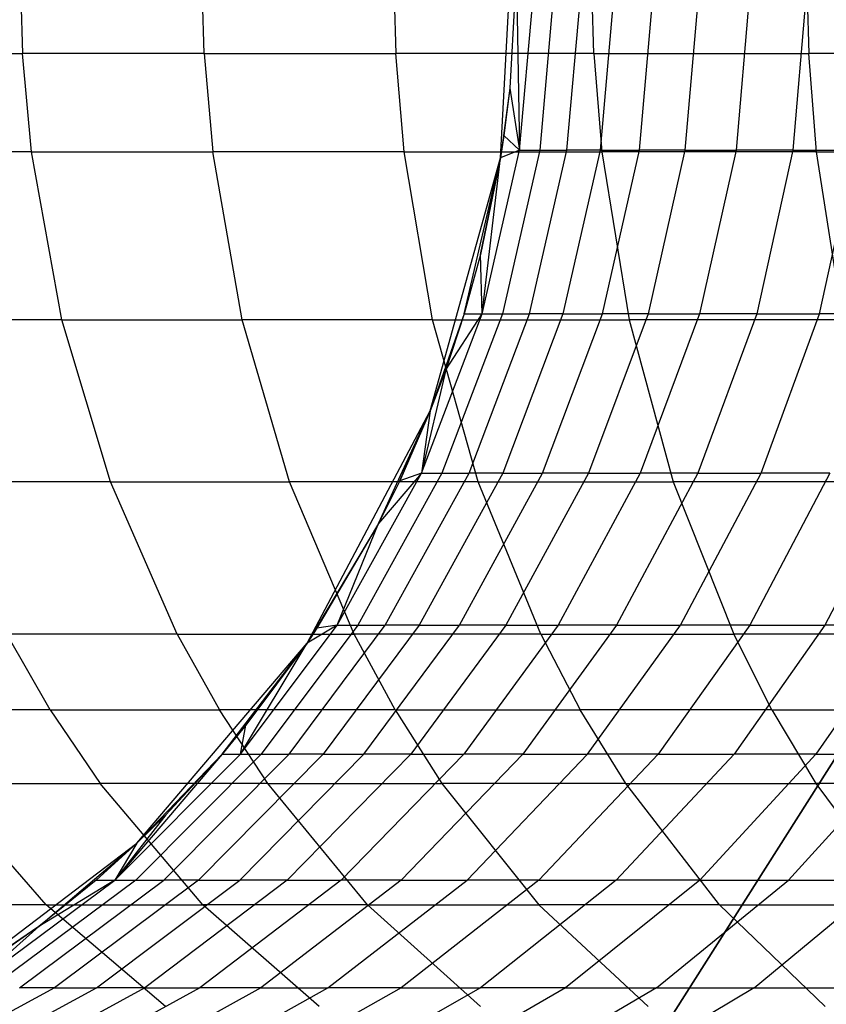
# Model space of a CAD drawing. Extents: x 1 to 115, y -55 to 55.
# Tile 37 of 86: x 57.62 to 59.94, y -3.01 to -0.17. Entities that reach past the tile are written whole.
import ezdxf

# ---------------------------------------------------------------- set-up
doc = ezdxf.new("R2010")
doc.units = 0
doc.header["$LTSCALE"] = 25.4
doc.layers.get('0').update_dxf_attribs({"linetype": 'CONTINUOUS'})

# ---------------------------------------------------------------- blocks, each defined once
blk = doc.blocks.new('NL2500025450_STL')
at = {"color": 0}
for p, q in [((59.0039, -0.5662, 45.7733), (59.0449, 0.1895, 45.7733)), ((59.0039, -0.5662, 45.7733), (59.0449, 0.1895, 45.7733)), ((57.6196, 0, 16.9785), (57.6273, -0.2651, 16.9849)), ((57.6196, 0, 16.9785), (57.6273, -0.2651, 16.9849)), ((58.1507, -0.2651, 16.3678), (58.1431, 0, 16.3611)), ((58.1507, -0.2651, 16.3678), (58.1431, 0, 16.3611)), ((58.6951, 0, 15.7563), (58.7024, -0.2651, 15.7633)), ((58.6951, 0, 15.7563), (58.7024, -0.2651, 15.7633)), ((59.2727, -0.2651, 15.1824), (59.2656, 0, 15.1753)), ((59.2727, -0.2651, 15.1824), (59.2656, 0, 15.1753)), ((59.8852, 0, 14.5894), (59.892, -0.2651, 14.5968)), ((59.8852, 0, 14.5894), (59.892, -0.2651, 14.5968)), ((59.0499, -0.0192, 34.2919), (59.0309, -0.365, 34.2918)), ((59.0499, -0.0192, 34.2919), (59.0309, -0.365, 34.2918)), ((59.0499, -0.0192, 34.2919), (59.059, -0.5444, 32.8624)), ((59.0499, -0.0192, 34.2919), (59.059, -0.5444, 32.8624)), ((59.059, -0.5444, 32.8624), (59.1008, -0.071, 32.8648)), ((59.059, -0.5444, 32.8624), (59.1008, -0.071, 32.8648)), ((59.1591, -0.071, 32.0428), (59.1173, -0.5444, 32.0393)), ((59.1591, -0.071, 32.0428), (59.1173, -0.5444, 32.0393)), ((59.1954, -0.5444, 31.2443), (59.237, -0.071, 31.2489)), ((59.1954, -0.5444, 31.2443), (59.237, -0.071, 31.2489)), ((59.3324, -0.071, 30.4934), (59.291, -0.5444, 30.4875)), ((59.3324, -0.071, 30.4934), (59.291, -0.5444, 30.4875)), ((59.4045, -0.5444, 29.757), (59.4458, -0.071, 29.764)), ((59.4045, -0.5444, 29.757), (59.4458, -0.071, 29.764)), ((59.5763, -0.071, 29.0614), (59.5353, -0.5444, 29.0531)), ((59.5763, -0.071, 29.0614), (59.5353, -0.5444, 29.0531)), ((59.7234, -0.071, 28.3838), (59.6827, -0.5444, 28.3743)), ((59.7234, -0.071, 28.3838), (59.6827, -0.5444, 28.3743)), ((59.8869, -0.071, 27.7298), (59.8465, -0.5444, 27.719)), ((59.8869, -0.071, 27.7298), (59.8465, -0.5444, 27.719)), ((57.1235, -0.2651, 17.6249), (57.6273, -0.2651, 16.9849)), ((57.1235, -0.2651, 17.6249), (57.6273, -0.2651, 16.9849)), ((57.653, -0.5484, 17.0059), (57.6273, -0.2651, 16.9849)), ((58.1507, -0.2651, 16.3678), (57.6273, -0.2651, 16.9849)), ((57.653, -0.5484, 17.0059), (57.6273, -0.2651, 16.9849)), ((58.1507, -0.2651, 16.3678), (57.6273, -0.2651, 16.9849)), ((58.1507, -0.2651, 16.3678), (58.1755, -0.5484, 16.3897)), ((58.1507, -0.2651, 16.3678), (58.7024, -0.2651, 15.7633)), ((58.1507, -0.2651, 16.3678), (58.1755, -0.5484, 16.3897)), ((58.1507, -0.2651, 16.3678), (58.7024, -0.2651, 15.7633)), ((58.7264, -0.5484, 15.7861), (58.7024, -0.2651, 15.7633)), ((59.2727, -0.2651, 15.1824), (58.7024, -0.2651, 15.7633)), ((59.2727, -0.2651, 15.1824), (58.7024, -0.2651, 15.7633)), ((58.7264, -0.5484, 15.7861), (58.7024, -0.2651, 15.7633)), ((59.2727, -0.2651, 15.1824), (59.2959, -0.5484, 15.2061)), ((59.2727, -0.2651, 15.1824), (59.892, -0.2651, 14.5968)), ((59.2727, -0.2651, 15.1824), (59.2959, -0.5484, 15.2061)), ((59.2727, -0.2651, 15.1824), (59.892, -0.2651, 14.5968)), ((59.9143, -0.5484, 14.6214), (59.892, -0.2651, 14.5968)), ((60.5294, -0.2651, 14.0372), (59.892, -0.2651, 14.5968)), ((59.9143, -0.5484, 14.6214), (59.892, -0.2651, 14.5968)), ((60.5294, -0.2651, 14.0372), (59.892, -0.2651, 14.5968)), ((59.0309, -0.365, 34.2918), (59.0039, -0.5662, 45.7733)), ((59.0309, -0.365, 34.2918), (59.0039, -0.5662, 45.7733)), ((59.0309, -0.365, 34.2918), (59.0138, -0.502, 34.2916)), ((59.0309, -0.365, 34.2918), (59.0138, -0.502, 34.2916)), ((59.0309, -0.365, 34.2918), (59.059, -0.5444, 32.8624)), ((59.0309, -0.365, 34.2918), (59.059, -0.5444, 32.8624)), ((59.0138, -0.502, 34.2916), (59.0039, -0.5662, 34.2916)), ((59.0138, -0.502, 34.2916), (59.0039, -0.5662, 34.2916)), ((59.0138, -0.502, 34.2916), (59.0039, -0.5662, 45.7733)), ((59.0138, -0.502, 34.2916), (59.0039, -0.5662, 45.7733)), ((59.059, -0.5444, 32.8624), (59.0138, -0.502, 34.2916)), ((59.059, -0.5444, 32.8624), (59.0138, -0.502, 34.2916)), ((57.653, -0.5484, 17.0059), (57.1499, -0.5484, 17.6449)), ((57.653, -0.5484, 17.0059), (57.1499, -0.5484, 17.6449)), ((57.74, -1.0326, 17.0771), (57.653, -0.5484, 17.0059)), ((57.653, -0.5484, 17.0059), (58.1755, -0.5484, 16.3897)), ((57.653, -0.5484, 17.0059), (58.1755, -0.5484, 16.3897)), ((57.74, -1.0326, 17.0771), (57.653, -0.5484, 17.0059)), ((58.7264, -0.5484, 15.7861), (58.1755, -0.5484, 16.3897)), ((58.2599, -1.0326, 16.4641), (58.1755, -0.5484, 16.3897)), ((58.7264, -0.5484, 15.7861), (58.1755, -0.5484, 16.3897)), ((58.2599, -1.0326, 16.4641), (58.1755, -0.5484, 16.3897)), ((58.8081, -1.0326, 15.8635), (58.7264, -0.5484, 15.7861)), ((58.7264, -0.5484, 15.7861), (59.2959, -0.5484, 15.2061)), ((58.7264, -0.5484, 15.7861), (59.2959, -0.5484, 15.2061)), ((58.8081, -1.0326, 15.8635), (58.7264, -0.5484, 15.7861)), ((58.8014, -1.2955, 45.7733), (59.0039, -0.5662, 45.7733)), ((58.8014, -1.2955, 45.7733), (59.0039, -0.5662, 45.7733)), ((58.8994, -1.0157, 34.2908), (59.0039, -0.5662, 45.7733)), ((58.8994, -1.0157, 34.2908), (59.0039, -0.5662, 45.7733)), ((59.0039, -0.5662, 34.2916), (58.9465, -0.8448, 34.2911)), ((58.9465, -0.8448, 34.2911), (59.0039, -0.5662, 45.7733)), ((58.9465, -0.8448, 34.2911), (59.0039, -0.5662, 45.7733)), ((59.0039, -0.5662, 34.2916), (58.9465, -0.8448, 34.2911)), ((58.9512, -1.0157, 32.8562), (59.059, -0.5444, 32.8624)), ((58.9512, -1.0157, 32.8562), (59.059, -0.5444, 32.8624)), ((58.9512, -1.0157, 32.8562), (59.0039, -0.5662, 34.2916)), ((58.9512, -1.0157, 32.8562), (59.0039, -0.5662, 34.2916)), ((59.059, -0.5444, 32.8624), (59.0039, -0.5662, 34.2916)), ((59.059, -0.5444, 32.8624), (59.0039, -0.5662, 34.2916)), ((59.0039, -0.5662, 45.7733), (59.0039, -0.5662, 34.2916)), ((59.0039, -0.5662, 45.7733), (59.0039, -0.5662, 34.2916)), ((59.1173, -0.5444, 32.0393), (59.0097, -1.0157, 32.0302)), ((59.1173, -0.5444, 32.0393), (59.0097, -1.0157, 32.0302)), ((59.059, -0.5444, 32.8624), (59.1173, -0.5444, 32.0393)), ((59.059, -0.5444, 32.8624), (59.1173, -0.5444, 32.0393)), ((59.088, -1.0157, 31.2322), (59.1954, -0.5444, 31.2443)), ((59.088, -1.0157, 31.2322), (59.1954, -0.5444, 31.2443)), ((59.1173, -0.5444, 32.0393), (59.1954, -0.5444, 31.2443)), ((59.1173, -0.5444, 32.0393), (59.1954, -0.5444, 31.2443)), ((59.291, -0.5444, 30.4875), (59.184, -1.0157, 30.4725)), ((59.291, -0.5444, 30.4875), (59.184, -1.0157, 30.4725)), ((59.291, -0.5444, 30.4875), (59.1954, -0.5444, 31.2443)), ((59.291, -0.5444, 30.4875), (59.1954, -0.5444, 31.2443)), ((59.291, -0.5444, 30.4875), (59.4045, -0.5444, 29.757)), ((59.291, -0.5444, 30.4875), (59.4045, -0.5444, 29.757)), ((59.2959, -0.5484, 15.2061), (59.3747, -1.0326, 15.2865)), ((59.9143, -0.5484, 14.6214), (59.2959, -0.5484, 15.2061)), ((59.2959, -0.5484, 15.2061), (59.3747, -1.0326, 15.2865)), ((59.9143, -0.5484, 14.6214), (59.2959, -0.5484, 15.2061)), ((59.2981, -1.0157, 29.7389), (59.4045, -0.5444, 29.757)), ((59.2981, -1.0157, 29.7389), (59.4045, -0.5444, 29.757)), ((59.5353, -0.5444, 29.0531), (59.4045, -0.5444, 29.757)), ((59.5353, -0.5444, 29.0531), (59.4045, -0.5444, 29.757)), ((59.5353, -0.5444, 29.0531), (59.4294, -1.0157, 29.0318)), ((59.5353, -0.5444, 29.0531), (59.4294, -1.0157, 29.0318)), ((59.5353, -0.5444, 29.0531), (59.6827, -0.5444, 28.3743)), ((59.5353, -0.5444, 29.0531), (59.6827, -0.5444, 28.3743)), ((59.6827, -0.5444, 28.3743), (59.5775, -1.0157, 28.3498)), ((59.6827, -0.5444, 28.3743), (59.5775, -1.0157, 28.3498)), ((59.8465, -0.5444, 27.719), (59.6827, -0.5444, 28.3743)), ((59.8465, -0.5444, 27.719), (59.6827, -0.5444, 28.3743)), ((59.8465, -0.5444, 27.719), (59.7421, -1.0157, 27.6912)), ((59.8465, -0.5444, 27.719), (59.7421, -1.0157, 27.6912)), ((59.8465, -0.5444, 27.719), (60.026, -0.5444, 27.0874)), ((59.8465, -0.5444, 27.719), (60.026, -0.5444, 27.0874)), ((59.9901, -1.0326, 14.7046), (59.9143, -0.5484, 14.6214)), ((59.9143, -0.5484, 14.6214), (60.5508, -0.5484, 14.0625)), ((59.9143, -0.5484, 14.6214), (60.5508, -0.5484, 14.0625)), ((59.9901, -1.0326, 14.7046), (59.9143, -0.5484, 14.6214)), ((59.9226, -1.0157, 27.0562), (60.026, -0.5444, 27.0874)), ((59.9226, -1.0157, 27.0562), (60.026, -0.5444, 27.0874)), ((58.9465, -0.8448, 34.2911), (58.8994, -1.0157, 34.2908)), ((58.9465, -0.8448, 34.2911), (58.8994, -1.0157, 34.2908)), ((58.9512, -1.0157, 32.8562), (58.9465, -0.8448, 34.2911)), ((58.9512, -1.0157, 32.8562), (58.9465, -0.8448, 34.2911)), ((58.7763, -1.4746, 32.8461), (58.9512, -1.0157, 32.8562)), ((58.7763, -1.4746, 32.8461), (58.9512, -1.0157, 32.8562)), ((58.8994, -1.0157, 34.2908), (58.8014, -1.2955, 45.7733)), ((58.8994, -1.0157, 34.2908), (58.8014, -1.2955, 45.7733)), ((59.0097, -1.0157, 32.0302), (58.8351, -1.4746, 32.0155)), ((59.0097, -1.0157, 32.0302), (58.8351, -1.4746, 32.0155)), ((58.8994, -1.0157, 34.2908), (58.8463, -1.1766, 34.2904)), ((58.8463, -1.1766, 34.2904), (58.9512, -1.0157, 32.8562)), ((58.8463, -1.1766, 34.2904), (58.9512, -1.0157, 32.8562)), ((58.8994, -1.0157, 34.2908), (58.8463, -1.1766, 34.2904)), ((58.8994, -1.0157, 34.2908), (58.9512, -1.0157, 32.8562)), ((58.8994, -1.0157, 34.2908), (58.9512, -1.0157, 32.8562)), ((58.9139, -1.4746, 31.2127), (59.088, -1.0157, 31.2322)), ((58.9139, -1.4746, 31.2127), (59.088, -1.0157, 31.2322)), ((58.9512, -1.0157, 32.8562), (59.0097, -1.0157, 32.0302)), ((58.9512, -1.0157, 32.8562), (59.0097, -1.0157, 32.0302)), ((59.0097, -1.0157, 32.0302), (59.088, -1.0157, 31.2322)), ((59.0097, -1.0157, 32.0302), (59.088, -1.0157, 31.2322)), ((59.184, -1.0157, 30.4725), (59.0105, -1.4746, 30.4481)), ((59.184, -1.0157, 30.4725), (59.0105, -1.4746, 30.4481)), ((59.184, -1.0157, 30.4725), (59.088, -1.0157, 31.2322)), ((59.184, -1.0157, 30.4725), (59.088, -1.0157, 31.2322)), ((59.1254, -1.4746, 29.7094), (59.2981, -1.0157, 29.7389)), ((59.1254, -1.4746, 29.7094), (59.2981, -1.0157, 29.7389)), ((59.184, -1.0157, 30.4725), (59.2981, -1.0157, 29.7389)), ((59.184, -1.0157, 30.4725), (59.2981, -1.0157, 29.7389)), ((59.4294, -1.0157, 29.0318), (59.2576, -1.4746, 28.9972)), ((59.4294, -1.0157, 29.0318), (59.2576, -1.4746, 28.9972)), ((59.4294, -1.0157, 29.0318), (59.2981, -1.0157, 29.7389)), ((59.4294, -1.0157, 29.0318), (59.2981, -1.0157, 29.7389)), ((59.5775, -1.0157, 28.3498), (59.4069, -1.4746, 28.3099)), ((59.5775, -1.0157, 28.3498), (59.4069, -1.4746, 28.3099)), ((59.4294, -1.0157, 29.0318), (59.5775, -1.0157, 28.3498)), ((59.4294, -1.0157, 29.0318), (59.5775, -1.0157, 28.3498)), ((59.7421, -1.0157, 27.6912), (59.5728, -1.4746, 27.646)), ((59.7421, -1.0157, 27.6912), (59.5728, -1.4746, 27.646)), ((59.7421, -1.0157, 27.6912), (59.5775, -1.0157, 28.3498)), ((59.7421, -1.0157, 27.6912), (59.5775, -1.0157, 28.3498)), ((59.7421, -1.0157, 27.6912), (59.9226, -1.0157, 27.0562)), ((59.7421, -1.0157, 27.6912), (59.9226, -1.0157, 27.0562)), ((59.7549, -1.4746, 27.0055), (59.9226, -1.0157, 27.0562)), ((59.7549, -1.4746, 27.0055), (59.9226, -1.0157, 27.0562)), ((60.1188, -1.0157, 26.443), (59.9226, -1.0157, 27.0562)), ((60.1188, -1.0157, 26.443), (59.9226, -1.0157, 27.0562)), ((57.74, -1.0326, 17.0771), (57.2395, -1.0326, 17.7129)), ((57.74, -1.0326, 17.0771), (57.2395, -1.0326, 17.7129)), ((57.8806, -1.4997, 17.1922), (57.74, -1.0326, 17.0771)), ((57.74, -1.0326, 17.0771), (58.2599, -1.0326, 16.4641)), ((57.74, -1.0326, 17.0771), (58.2599, -1.0326, 16.4641)), ((57.8806, -1.4997, 17.1922), (57.74, -1.0326, 17.0771)), ((58.8081, -1.0326, 15.8635), (58.2599, -1.0326, 16.4641)), ((58.3962, -1.4997, 16.5842), (58.2599, -1.0326, 16.4641)), ((58.8081, -1.0326, 15.8635), (58.2599, -1.0326, 16.4641)), ((58.3962, -1.4997, 16.5842), (58.2599, -1.0326, 16.4641)), ((58.9399, -1.4997, 15.9886), (58.8081, -1.0326, 15.8635)), ((58.8081, -1.0326, 15.8635), (59.3747, -1.0326, 15.2865)), ((58.8081, -1.0326, 15.8635), (59.3747, -1.0326, 15.2865)), ((58.9399, -1.4997, 15.9886), (58.8081, -1.0326, 15.8635)), ((59.3747, -1.0326, 15.2865), (59.502, -1.4997, 15.4163)), ((59.9901, -1.0326, 14.7046), (59.3747, -1.0326, 15.2865)), ((59.3747, -1.0326, 15.2865), (59.502, -1.4997, 15.4163)), ((59.9901, -1.0326, 14.7046), (59.3747, -1.0326, 15.2865)), ((58.8463, -1.1766, 34.2904), (58.7763, -1.4746, 32.8461)), ((58.8463, -1.1766, 34.2904), (58.7763, -1.4746, 32.8461)), ((58.8463, -1.1766, 34.2904), (58.8014, -1.2955, 34.29)), ((58.8463, -1.1766, 34.2904), (58.8014, -1.2955, 34.29)), ((58.8463, -1.1766, 34.2904), (58.8014, -1.2955, 45.7733)), ((58.8463, -1.1766, 34.2904), (58.8014, -1.2955, 45.7733)), ((58.4469, -1.9642, 45.7733), (58.8014, -1.2955, 45.7733)), ((58.4469, -1.9642, 45.7733), (58.8014, -1.2955, 45.7733)), ((58.6524, -1.6202, 34.2889), (58.8014, -1.2955, 45.7733)), ((58.6524, -1.6202, 34.2889), (58.8014, -1.2955, 45.7733)), ((58.8014, -1.2955, 34.29), (58.7139, -1.4966, 34.2893)), ((58.7139, -1.4966, 34.2893), (58.8014, -1.2955, 45.7733)), ((58.7139, -1.4966, 34.2893), (58.8014, -1.2955, 45.7733)), ((58.8014, -1.2955, 34.29), (58.7139, -1.4966, 34.2893)), ((58.8014, -1.2955, 34.29), (58.7763, -1.4746, 32.8461)), ((58.8014, -1.2955, 34.29), (58.7763, -1.4746, 32.8461)), ((58.8014, -1.2955, 45.7733), (58.8014, -1.2955, 34.29)), ((58.8014, -1.2955, 45.7733), (58.8014, -1.2955, 34.29)), ((58.5336, -1.9128, 32.8321), (58.7763, -1.4746, 32.8461)), ((58.5336, -1.9128, 32.8321), (58.7763, -1.4746, 32.8461)), ((58.8351, -1.4746, 32.0155), (58.5929, -1.9128, 31.995)), ((58.8351, -1.4746, 32.0155), (58.5929, -1.9128, 31.995)), ((58.7763, -1.4746, 32.8461), (58.6524, -1.6202, 34.2889)), ((58.7763, -1.4746, 32.8461), (58.6524, -1.6202, 34.2889)), ((58.6723, -1.9128, 31.1856), (58.9139, -1.4746, 31.2127)), ((58.6723, -1.9128, 31.1856), (58.9139, -1.4746, 31.2127)), ((58.7763, -1.4746, 32.8461), (58.7139, -1.4966, 34.2893)), ((58.7763, -1.4746, 32.8461), (58.7139, -1.4966, 34.2893)), ((59.0105, -1.4746, 30.4481), (58.7698, -1.9128, 30.4142)), ((59.0105, -1.4746, 30.4481), (58.7698, -1.9128, 30.4142)), ((58.7763, -1.4746, 32.8461), (58.8351, -1.4746, 32.0155)), ((58.7763, -1.4746, 32.8461), (58.8351, -1.4746, 32.0155)), ((58.8351, -1.4746, 32.0155), (58.9139, -1.4746, 31.2127)), ((58.8351, -1.4746, 32.0155), (58.9139, -1.4746, 31.2127)), ((58.8857, -1.9128, 29.6686), (59.1254, -1.4746, 29.7094)), ((58.8857, -1.9128, 29.6686), (59.1254, -1.4746, 29.7094)), ((59.0105, -1.4746, 30.4481), (58.9139, -1.4746, 31.2127)), ((59.0105, -1.4746, 30.4481), (58.9139, -1.4746, 31.2127)), ((59.0105, -1.4746, 30.4481), (59.1254, -1.4746, 29.7094)), ((59.0105, -1.4746, 30.4481), (59.1254, -1.4746, 29.7094)), ((59.2576, -1.4746, 28.9972), (59.0193, -1.9128, 28.9492)), ((59.2576, -1.4746, 28.9972), (59.0193, -1.9128, 28.9492)), ((59.2576, -1.4746, 28.9972), (59.1254, -1.4746, 29.7094)), ((59.2576, -1.4746, 28.9972), (59.1254, -1.4746, 29.7094)), ((59.4069, -1.4746, 28.3099), (59.1701, -1.9128, 28.2546)), ((59.4069, -1.4746, 28.3099), (59.1701, -1.9128, 28.2546)), ((59.2576, -1.4746, 28.9972), (59.4069, -1.4746, 28.3099)), ((59.2576, -1.4746, 28.9972), (59.4069, -1.4746, 28.3099)), ((59.5728, -1.4746, 27.646), (59.338, -1.9128, 27.5832)), ((59.5728, -1.4746, 27.646), (59.338, -1.9128, 27.5832)), ((59.5728, -1.4746, 27.646), (59.4069, -1.4746, 28.3099)), ((59.5728, -1.4746, 27.646), (59.4069, -1.4746, 28.3099)), ((59.5222, -1.9128, 26.9352), (59.7549, -1.4746, 27.0055)), ((59.5222, -1.9128, 26.9352), (59.7549, -1.4746, 27.0055)), ((59.5728, -1.4746, 27.646), (59.7549, -1.4746, 27.0055)), ((59.5728, -1.4746, 27.646), (59.7549, -1.4746, 27.0055)), ((59.9528, -1.4746, 26.3868), (59.7226, -1.9128, 26.3089)), ((59.9528, -1.4746, 26.3868), (59.7226, -1.9128, 26.3089)), ((59.9528, -1.4746, 26.3868), (59.7549, -1.4746, 27.0055)), ((59.9528, -1.4746, 26.3868), (59.7549, -1.4746, 27.0055)), ((60.166, -1.4746, 25.7903), (59.9385, -1.9128, 25.7046)), ((60.166, -1.4746, 25.7903), (59.9385, -1.9128, 25.7046)), ((57.8806, -1.4997, 17.1922), (57.3841, -1.4997, 17.8227)), ((57.8806, -1.4997, 17.1922), (57.3841, -1.4997, 17.8227)), ((58.0727, -1.9389, 17.3495), (57.8806, -1.4997, 17.1922)), ((57.8806, -1.4997, 17.1922), (58.3962, -1.4997, 16.5842)), ((57.8806, -1.4997, 17.1922), (58.3962, -1.4997, 16.5842)), ((58.0727, -1.9389, 17.3495), (57.8806, -1.4997, 17.1922)), ((58.9399, -1.4997, 15.9886), (58.3962, -1.4997, 16.5842)), ((58.5825, -1.9389, 16.7485), (58.3962, -1.4997, 16.5842)), ((58.9399, -1.4997, 15.9886), (58.3962, -1.4997, 16.5842)), ((58.5825, -1.9389, 16.7485), (58.3962, -1.4997, 16.5842)), ((58.7139, -1.4966, 34.2893), (58.6524, -1.6202, 34.2889)), ((58.7139, -1.4966, 34.2893), (58.6524, -1.6202, 34.2889)), ((59.1201, -1.9389, 16.1596), (58.9399, -1.4997, 15.9886)), ((58.9399, -1.4997, 15.9886), (59.502, -1.4997, 15.4163)), ((58.9399, -1.4997, 15.9886), (59.502, -1.4997, 15.4163)), ((59.1201, -1.9389, 16.1596), (58.9399, -1.4997, 15.9886)), ((59.502, -1.4997, 15.4163), (59.676, -1.9389, 15.5937)), ((60.1125, -1.4997, 14.839), (59.502, -1.4997, 15.4163)), ((59.502, -1.4997, 15.4163), (59.676, -1.9389, 15.5937)), ((60.1125, -1.4997, 14.839), (59.502, -1.4997, 15.4163)), ((58.6524, -1.6202, 34.2889), (58.4469, -1.9642, 45.7733)), ((58.6524, -1.6202, 34.2889), (58.4469, -1.9642, 45.7733)), ((58.6524, -1.6202, 34.2889), (58.4754, -1.9214, 34.2875)), ((58.6524, -1.6202, 34.2889), (58.4754, -1.9214, 34.2875)), ((58.5336, -1.9128, 32.8321), (58.6524, -1.6202, 34.2889)), ((58.5336, -1.9128, 32.8321), (58.6524, -1.6202, 34.2889)), ((58.2549, -2.2841, 32.816), (58.5336, -1.9128, 32.8321)), ((58.2549, -2.2841, 32.816), (58.5336, -1.9128, 32.8321)), ((58.5929, -1.9128, 31.995), (58.3147, -2.2841, 31.9716)), ((58.5929, -1.9128, 31.995), (58.3147, -2.2841, 31.9716)), ((58.3949, -2.2841, 31.1544), (58.6723, -1.9128, 31.1856)), ((58.3949, -2.2841, 31.1544), (58.6723, -1.9128, 31.1856)), ((58.5336, -1.9128, 32.8321), (58.4469, -1.9642, 34.2873)), ((58.5336, -1.9128, 32.8321), (58.4469, -1.9642, 34.2873)), ((58.4754, -1.9214, 34.2875), (58.4469, -1.9642, 34.2873)), ((58.4754, -1.9214, 34.2875), (58.4469, -1.9642, 34.2873)), ((58.4754, -1.9214, 34.2875), (58.4469, -1.9642, 45.7733)), ((58.4754, -1.9214, 34.2875), (58.4469, -1.9642, 45.7733)), ((58.5336, -1.9128, 32.8321), (58.4754, -1.9214, 34.2875)), ((58.5336, -1.9128, 32.8321), (58.4754, -1.9214, 34.2875)), ((58.7698, -1.9128, 30.4142), (58.4934, -2.2841, 30.3752)), ((58.7698, -1.9128, 30.4142), (58.4934, -2.2841, 30.3752)), ((58.5336, -1.9128, 32.8321), (58.5929, -1.9128, 31.995)), ((58.5336, -1.9128, 32.8321), (58.5929, -1.9128, 31.995)), ((58.5929, -1.9128, 31.995), (58.6723, -1.9128, 31.1856)), ((58.5929, -1.9128, 31.995), (58.6723, -1.9128, 31.1856)), ((58.6105, -2.2841, 29.6216), (58.8857, -1.9128, 29.6686)), ((58.6105, -2.2841, 29.6216), (58.8857, -1.9128, 29.6686)), ((58.7698, -1.9128, 30.4142), (58.6723, -1.9128, 31.1856)), ((58.7698, -1.9128, 30.4142), (58.6723, -1.9128, 31.1856)), ((59.0193, -1.9128, 28.9492), (58.7456, -2.2841, 28.8941)), ((59.0193, -1.9128, 28.9492), (58.7456, -2.2841, 28.8941)), ((58.7698, -1.9128, 30.4142), (58.8857, -1.9128, 29.6686)), ((58.7698, -1.9128, 30.4142), (58.8857, -1.9128, 29.6686)), ((59.0193, -1.9128, 28.9492), (58.8857, -1.9128, 29.6686)), ((59.0193, -1.9128, 28.9492), (58.8857, -1.9128, 29.6686)), ((59.1701, -1.9128, 28.2546), (58.8983, -2.2841, 28.1912)), ((59.1701, -1.9128, 28.2546), (58.8983, -2.2841, 28.1912)), ((59.0193, -1.9128, 28.9492), (59.1701, -1.9128, 28.2546)), ((59.0193, -1.9128, 28.9492), (59.1701, -1.9128, 28.2546)), ((59.338, -1.9128, 27.5832), (59.0683, -2.2841, 27.5112)), ((59.338, -1.9128, 27.5832), (59.0683, -2.2841, 27.5112)), ((59.338, -1.9128, 27.5832), (59.1701, -1.9128, 28.2546)), ((59.338, -1.9128, 27.5832), (59.1701, -1.9128, 28.2546)), ((59.2549, -2.2841, 26.8545), (59.5222, -1.9128, 26.9352)), ((59.2549, -2.2841, 26.8545), (59.5222, -1.9128, 26.9352)), ((59.338, -1.9128, 27.5832), (59.5222, -1.9128, 26.9352)), ((59.338, -1.9128, 27.5832), (59.5222, -1.9128, 26.9352)), ((59.7226, -1.9128, 26.3089), (59.4582, -2.2841, 26.2194)), ((59.7226, -1.9128, 26.3089), (59.4582, -2.2841, 26.2194)), ((59.7226, -1.9128, 26.3089), (59.5222, -1.9128, 26.9352)), ((59.7226, -1.9128, 26.3089), (59.5222, -1.9128, 26.9352)), ((59.9385, -1.9128, 25.7046), (59.6772, -2.2841, 25.6063)), ((59.9385, -1.9128, 25.7046), (59.6772, -2.2841, 25.6063)), ((59.7226, -1.9128, 26.3089), (59.9385, -1.9128, 25.7046)), ((59.7226, -1.9128, 26.3089), (59.9385, -1.9128, 25.7046)), ((60.1705, -1.9128, 25.119), (59.9128, -2.2841, 25.0117)), ((60.1705, -1.9128, 25.119), (59.9128, -2.2841, 25.0117)), ((60.1705, -1.9128, 25.119), (59.9385, -1.9128, 25.7046)), ((60.1705, -1.9128, 25.119), (59.9385, -1.9128, 25.7046)), ((57.707, -2.1564, 18.0676), (57.5819, -1.9389, 17.9727)), ((57.707, -2.1564, 18.0676), (57.5819, -1.9389, 17.9727)), ((58.0727, -1.9389, 17.3495), (57.5819, -1.9389, 17.9727)), ((58.0727, -1.9389, 17.3495), (57.5819, -1.9389, 17.9727)), ((58.0727, -1.9389, 17.3495), (58.1942, -2.1564, 17.449)), ((58.0727, -1.9389, 17.3495), (58.5825, -1.9389, 16.7485)), ((58.0727, -1.9389, 17.3495), (58.1942, -2.1564, 17.449)), ((58.0727, -1.9389, 17.3495), (58.5825, -1.9389, 16.7485)), ((58.7003, -2.1564, 16.8523), (58.5825, -1.9389, 16.7485)), ((59.1201, -1.9389, 16.1596), (58.5825, -1.9389, 16.7485)), ((59.1201, -1.9389, 16.1596), (58.5825, -1.9389, 16.7485)), ((58.7003, -2.1564, 16.8523), (58.5825, -1.9389, 16.7485)), ((59.1201, -1.9389, 16.1596), (59.2341, -2.1564, 16.2677)), ((59.1201, -1.9389, 16.1596), (59.676, -1.9389, 15.5937)), ((59.1201, -1.9389, 16.1596), (59.2341, -2.1564, 16.2677)), ((59.1201, -1.9389, 16.1596), (59.676, -1.9389, 15.5937)), ((59.786, -2.1564, 15.7059), (59.676, -1.9389, 15.5937)), ((60.2798, -1.9389, 15.0228), (59.676, -1.9389, 15.5937)), ((59.786, -2.1564, 15.7059), (59.676, -1.9389, 15.5937)), ((60.2798, -1.9389, 15.0228), (59.676, -1.9389, 15.5937)), ((57.9569, -2.541, 45.7733), (58.4469, -1.9642, 45.7733)), ((57.9569, -2.541, 45.7733), (58.4469, -1.9642, 45.7733)), ((58.2019, -2.2841, 34.2854), (58.4469, -1.9642, 45.7733)), ((58.2019, -2.2841, 34.2854), (58.4469, -1.9642, 45.7733)), ((58.2549, -2.2841, 32.816), (58.4469, -1.9642, 34.2873)), ((58.2549, -2.2841, 32.816), (58.4469, -1.9642, 34.2873)), ((58.4469, -1.9642, 34.2873), (58.271, -2.2013, 34.286)), ((58.271, -2.2013, 34.286), (58.4469, -1.9642, 45.7733)), ((58.271, -2.2013, 34.286), (58.4469, -1.9642, 45.7733)), ((58.4469, -1.9642, 34.2873), (58.271, -2.2013, 34.286)), ((58.4469, -1.9642, 45.7733), (58.4469, -1.9642, 34.2873)), ((58.4469, -1.9642, 45.7733), (58.4469, -1.9642, 34.2873)), ((60.0741, -2.1289, 45.6096), (59.4026, -3.1871, 45.6096)), ((59.4026, -3.1871, 43.8096), (60.0741, -2.1289, 43.8096)), ((59.4026, -3.1871, 43.8096), (60.0741, -2.1289, 43.8096)), ((60.0741, -2.1289, 45.6096), (59.4026, -3.1871, 45.6096)), ((57.707, -2.1564, 18.0676), (57.2436, -2.1564, 18.7023)), ((57.707, -2.1564, 18.0676), (57.2436, -2.1564, 18.7023)), ((57.707, -2.1564, 18.0676), (57.8505, -2.369, 18.1765)), ((57.707, -2.1564, 18.0676), (58.1942, -2.1564, 17.449)), ((57.707, -2.1564, 18.0676), (57.8505, -2.369, 18.1765)), ((57.707, -2.1564, 18.0676), (58.1942, -2.1564, 17.449)), ((58.3336, -2.369, 17.5631), (58.1942, -2.1564, 17.449)), ((58.7003, -2.1564, 16.8523), (58.1942, -2.1564, 17.449)), ((58.7003, -2.1564, 16.8523), (58.1942, -2.1564, 17.449)), ((58.3336, -2.369, 17.5631), (58.1942, -2.1564, 17.449)), ((58.7003, -2.1564, 16.8523), (58.8356, -2.369, 16.9715)), ((58.7003, -2.1564, 16.8523), (59.2341, -2.1564, 16.2677)), ((58.7003, -2.1564, 16.8523), (58.8356, -2.369, 16.9715)), ((58.7003, -2.1564, 16.8523), (59.2341, -2.1564, 16.2677)), ((59.3649, -2.369, 16.3918), (59.2341, -2.1564, 16.2677)), ((59.786, -2.1564, 15.7059), (59.2341, -2.1564, 16.2677)), ((59.3649, -2.369, 16.3918), (59.2341, -2.1564, 16.2677)), ((59.786, -2.1564, 15.7059), (59.2341, -2.1564, 16.2677)), ((59.786, -2.1564, 15.7059), (59.9123, -2.369, 15.8346)), ((59.786, -2.1564, 15.7059), (60.3856, -2.1564, 15.1389)), ((59.786, -2.1564, 15.7059), (59.9123, -2.369, 15.8346)), ((59.786, -2.1564, 15.7059), (60.3856, -2.1564, 15.1389)), ((58.271, -2.2013, 34.286), (58.2019, -2.2841, 34.2854)), ((58.271, -2.2013, 34.286), (58.2019, -2.2841, 34.2854)), ((58.2549, -2.2841, 32.816), (58.271, -2.2013, 34.286)), ((58.2549, -2.2841, 32.816), (58.271, -2.2013, 34.286)), ((58.2019, -2.2841, 34.2854), (57.8927, -2.6476, 32.7951)), ((57.8927, -2.6476, 32.7951), (58.2549, -2.2841, 32.816)), ((58.2019, -2.2841, 34.2854), (57.8927, -2.6476, 32.7951)), ((57.8927, -2.6476, 32.7951), (58.2549, -2.2841, 32.816)), ((58.3147, -2.2841, 31.9716), (57.9532, -2.6476, 31.9411)), ((58.3147, -2.2841, 31.9716), (57.9532, -2.6476, 31.9411)), ((58.2019, -2.2841, 34.2854), (57.9569, -2.541, 45.7733)), ((58.2019, -2.2841, 34.2854), (57.9569, -2.541, 45.7733)), ((58.0344, -2.6476, 31.114), (58.3949, -2.2841, 31.1544)), ((58.0344, -2.6476, 31.114), (58.3949, -2.2841, 31.1544)), ((58.2019, -2.2841, 34.2854), (58.0402, -2.4595, 34.2842)), ((58.2019, -2.2841, 34.2854), (58.0402, -2.4595, 34.2842)), ((58.4934, -2.2841, 30.3752), (58.1342, -2.6476, 30.3247)), ((58.4934, -2.2841, 30.3752), (58.1342, -2.6476, 30.3247)), ((58.2019, -2.2841, 34.2854), (58.2549, -2.2841, 32.816)), ((58.2019, -2.2841, 34.2854), (58.2549, -2.2841, 32.816)), ((58.2529, -2.6476, 29.5607), (58.6105, -2.2841, 29.6216)), ((58.2529, -2.6476, 29.5607), (58.6105, -2.2841, 29.6216)), ((58.2549, -2.2841, 32.816), (58.3147, -2.2841, 31.9716)), ((58.2549, -2.2841, 32.816), (58.3147, -2.2841, 31.9716)), ((58.3147, -2.2841, 31.9716), (58.3949, -2.2841, 31.1544)), ((58.3147, -2.2841, 31.9716), (58.3949, -2.2841, 31.1544)), ((58.7456, -2.2841, 28.8941), (58.39, -2.6476, 28.8225)), ((58.7456, -2.2841, 28.8941), (58.39, -2.6476, 28.8225)), ((58.4934, -2.2841, 30.3752), (58.3949, -2.2841, 31.1544)), ((58.4934, -2.2841, 30.3752), (58.3949, -2.2841, 31.1544)), ((58.4934, -2.2841, 30.3752), (58.6105, -2.2841, 29.6216)), ((58.4934, -2.2841, 30.3752), (58.6105, -2.2841, 29.6216)), ((58.8983, -2.2841, 28.1912), (58.545, -2.6476, 28.1087)), ((58.8983, -2.2841, 28.1912), (58.545, -2.6476, 28.1087)), ((58.7456, -2.2841, 28.8941), (58.6105, -2.2841, 29.6216)), ((58.7456, -2.2841, 28.8941), (58.6105, -2.2841, 29.6216)), ((59.0683, -2.2841, 27.5112), (58.7178, -2.6476, 27.4176)), ((59.0683, -2.2841, 27.5112), (58.7178, -2.6476, 27.4176)), ((58.7456, -2.2841, 28.8941), (58.8983, -2.2841, 28.1912)), ((58.7456, -2.2841, 28.8941), (58.8983, -2.2841, 28.1912)), ((59.0683, -2.2841, 27.5112), (58.8983, -2.2841, 28.1912)), ((59.0683, -2.2841, 27.5112), (58.8983, -2.2841, 28.1912)), ((58.9077, -2.6476, 26.7497), (59.2549, -2.2841, 26.8545)), ((58.9077, -2.6476, 26.7497), (59.2549, -2.2841, 26.8545)), ((59.0683, -2.2841, 27.5112), (59.2549, -2.2841, 26.8545)), ((59.0683, -2.2841, 27.5112), (59.2549, -2.2841, 26.8545)), ((59.4582, -2.2841, 26.2194), (59.1146, -2.6476, 26.1031)), ((59.4582, -2.2841, 26.2194), (59.1146, -2.6476, 26.1031)), ((59.4582, -2.2841, 26.2194), (59.2549, -2.2841, 26.8545)), ((59.4582, -2.2841, 26.2194), (59.2549, -2.2841, 26.8545)), ((59.6772, -2.2841, 25.6063), (59.3377, -2.6476, 25.4784)), ((59.6772, -2.2841, 25.6063), (59.3377, -2.6476, 25.4784)), ((59.4582, -2.2841, 26.2194), (59.6772, -2.2841, 25.6063)), ((59.4582, -2.2841, 26.2194), (59.6772, -2.2841, 25.6063)), ((59.9128, -2.2841, 25.0117), (59.5779, -2.6476, 24.8722)), ((59.9128, -2.2841, 25.0117), (59.5779, -2.6476, 24.8722)), ((59.9128, -2.2841, 25.0117), (59.6772, -2.2841, 25.6063)), ((59.9128, -2.2841, 25.0117), (59.6772, -2.2841, 25.6063)), ((59.8335, -2.6476, 24.2868), (60.1633, -2.2841, 24.4379)), ((59.8335, -2.6476, 24.2868), (60.1633, -2.2841, 24.4379)), ((59.9128, -2.2841, 25.0117), (60.1633, -2.2841, 24.4379)), ((59.9128, -2.2841, 25.0117), (60.1633, -2.2841, 24.4379)), ((57.695, -2.7185, 19.0194), (57.391, -2.369, 18.8059)), ((57.391, -2.369, 18.8059), (57.8505, -2.369, 18.1765)), ((57.391, -2.369, 18.8059), (57.8505, -2.369, 18.1765)), ((57.695, -2.7185, 19.0194), (57.391, -2.369, 18.8059)), ((58.3336, -2.369, 17.5631), (57.8505, -2.369, 18.1765)), ((58.1465, -2.7185, 18.4011), (57.8505, -2.369, 18.1765)), ((58.3336, -2.369, 17.5631), (57.8505, -2.369, 18.1765)), ((58.1465, -2.7185, 18.4011), (57.8505, -2.369, 18.1765)), ((58.6212, -2.7185, 17.7985), (58.3336, -2.369, 17.5631)), ((58.3336, -2.369, 17.5631), (58.8356, -2.369, 16.9715)), ((58.3336, -2.369, 17.5631), (58.8356, -2.369, 16.9715)), ((58.6212, -2.7185, 17.7985), (58.3336, -2.369, 17.5631)), ((58.8356, -2.369, 16.9715), (59.1144, -2.7185, 17.2173)), ((59.3649, -2.369, 16.3918), (58.8356, -2.369, 16.9715)), ((58.8356, -2.369, 16.9715), (59.1144, -2.7185, 17.2173)), ((59.3649, -2.369, 16.3918), (58.8356, -2.369, 16.9715)), ((59.6346, -2.7185, 16.6477), (59.3649, -2.369, 16.3918)), ((59.3649, -2.369, 16.3918), (59.9123, -2.369, 15.8346)), ((59.3649, -2.369, 16.3918), (59.9123, -2.369, 15.8346)), ((59.6346, -2.7185, 16.6477), (59.3649, -2.369, 16.3918)), ((59.9123, -2.369, 15.8346), (60.1727, -2.7185, 16.1001)), ((60.507, -2.369, 15.2723), (59.9123, -2.369, 15.8346)), ((59.9123, -2.369, 15.8346), (60.1727, -2.7185, 16.1001)), ((60.507, -2.369, 15.2723), (59.9123, -2.369, 15.8346)), ((58.0402, -2.4595, 34.2842), (57.8927, -2.6476, 32.7951)), ((58.0402, -2.4595, 34.2842), (57.8927, -2.6476, 32.7951)), ((58.0402, -2.4595, 34.2842), (57.9569, -2.541, 34.2836)), ((58.0402, -2.4595, 34.2842), (57.9569, -2.541, 34.2836)), ((58.0402, -2.4595, 34.2842), (57.9569, -2.541, 45.7733)), ((58.0402, -2.4595, 34.2842), (57.9569, -2.541, 45.7733)), ((57.3544, -2.999, 45.7733), (57.9569, -2.541, 45.7733)), ((57.3544, -2.999, 45.7733), (57.9569, -2.541, 45.7733)), ((57.6745, -2.7814, 34.2814), (57.9569, -2.541, 45.7733)), ((57.6745, -2.7814, 34.2814), (57.9569, -2.541, 45.7733)), ((57.9569, -2.541, 34.2836), (57.8392, -2.6476, 34.2827)), ((57.8392, -2.6476, 34.2827), (57.9569, -2.541, 45.7733)), ((57.8392, -2.6476, 34.2827), (57.9569, -2.541, 45.7733)), ((57.9569, -2.541, 34.2836), (57.8392, -2.6476, 34.2827)), ((57.9569, -2.541, 34.2836), (57.8927, -2.6476, 32.7951)), ((57.9569, -2.541, 34.2836), (57.8927, -2.6476, 32.7951)), ((57.9569, -2.541, 34.2836), (57.9569, -2.541, 45.7733)), ((57.9569, -2.541, 34.2836), (57.9569, -2.541, 45.7733)), ((57.475, -2.9581, 32.7711), (57.8927, -2.6476, 32.7951)), ((57.475, -2.9581, 32.7711), (57.8927, -2.6476, 32.7951)), ((57.9532, -2.6476, 31.9411), (57.5363, -2.9581, 31.9059)), ((57.9532, -2.6476, 31.9411), (57.5363, -2.9581, 31.9059)), ((57.6186, -2.9581, 31.0673), (58.0344, -2.6476, 31.114)), ((57.6186, -2.9581, 31.0673), (58.0344, -2.6476, 31.114)), ((57.8927, -2.6476, 32.7951), (57.6745, -2.7814, 34.2814)), ((57.8392, -2.6476, 34.2827), (57.6745, -2.7814, 34.2814)), ((57.8927, -2.6476, 32.7951), (57.6745, -2.7814, 34.2814)), ((57.8392, -2.6476, 34.2827), (57.6745, -2.7814, 34.2814)), ((58.1342, -2.6476, 30.3247), (57.7198, -2.9581, 30.2663)), ((58.1342, -2.6476, 30.3247), (57.7198, -2.9581, 30.2663)), ((57.8392, -2.6476, 34.2827), (57.8927, -2.6476, 32.7951)), ((57.8392, -2.6476, 34.2827), (57.8927, -2.6476, 32.7951)), ((57.8405, -2.9581, 29.4904), (58.2529, -2.6476, 29.5607)), ((57.8405, -2.9581, 29.4904), (58.2529, -2.6476, 29.5607)), ((57.8927, -2.6476, 32.7951), (57.9532, -2.6476, 31.9411)), ((57.8927, -2.6476, 32.7951), (57.9532, -2.6476, 31.9411)), ((57.9532, -2.6476, 31.9411), (58.0344, -2.6476, 31.114)), ((57.9532, -2.6476, 31.9411), (58.0344, -2.6476, 31.114)), ((58.39, -2.6476, 28.8225), (57.9798, -2.9581, 28.74)), ((58.39, -2.6476, 28.8225), (57.9798, -2.9581, 28.74)), ((58.1342, -2.6476, 30.3247), (58.0344, -2.6476, 31.114)), ((58.1342, -2.6476, 30.3247), (58.0344, -2.6476, 31.114)), ((58.1342, -2.6476, 30.3247), (58.2529, -2.6476, 29.5607)), ((58.1342, -2.6476, 30.3247), (58.2529, -2.6476, 29.5607)), ((58.545, -2.6476, 28.1087), (58.1376, -2.9581, 28.0135)), ((58.545, -2.6476, 28.1087), (58.1376, -2.9581, 28.0135)), ((58.39, -2.6476, 28.8225), (58.2529, -2.6476, 29.5607)), ((58.39, -2.6476, 28.8225), (58.2529, -2.6476, 29.5607)), ((58.7178, -2.6476, 27.4176), (58.3136, -2.9581, 27.3097)), ((58.7178, -2.6476, 27.4176), (58.3136, -2.9581, 27.3097)), ((58.39, -2.6476, 28.8225), (58.545, -2.6476, 28.1087)), ((58.39, -2.6476, 28.8225), (58.545, -2.6476, 28.1087)), ((58.5071, -2.9581, 26.6287), (58.9077, -2.6476, 26.7497)), ((58.5071, -2.9581, 26.6287), (58.9077, -2.6476, 26.7497)), ((58.7178, -2.6476, 27.4176), (58.545, -2.6476, 28.1087)), ((58.7178, -2.6476, 27.4176), (58.545, -2.6476, 28.1087)), ((58.7178, -2.6476, 27.4176), (58.9077, -2.6476, 26.7497)), ((58.7178, -2.6476, 27.4176), (58.9077, -2.6476, 26.7497)), ((59.1146, -2.6476, 26.1031), (58.7183, -2.9581, 25.9689)), ((59.1146, -2.6476, 26.1031), (58.7183, -2.9581, 25.9689)), ((59.1146, -2.6476, 26.1031), (58.9077, -2.6476, 26.7497)), ((59.1146, -2.6476, 26.1031), (58.9077, -2.6476, 26.7497)), ((59.3377, -2.6476, 25.4784), (58.9462, -2.9581, 25.331)), ((59.3377, -2.6476, 25.4784), (58.9462, -2.9581, 25.331)), ((59.1146, -2.6476, 26.1031), (59.3377, -2.6476, 25.4784)), ((59.1146, -2.6476, 26.1031), (59.3377, -2.6476, 25.4784)), ((59.5779, -2.6476, 24.8722), (59.1917, -2.9581, 24.7114)), ((59.5779, -2.6476, 24.8722), (59.1917, -2.9581, 24.7114)), ((59.5779, -2.6476, 24.8722), (59.3377, -2.6476, 25.4784)), ((59.5779, -2.6476, 24.8722), (59.3377, -2.6476, 25.4784)), ((59.4532, -2.9581, 24.1125), (59.8335, -2.6476, 24.2868)), ((59.4532, -2.9581, 24.1125), (59.8335, -2.6476, 24.2868)), ((59.5779, -2.6476, 24.8722), (59.8335, -2.6476, 24.2868)), ((59.5779, -2.6476, 24.8722), (59.8335, -2.6476, 24.2868)), ((59.7344, -2.9581, 23.5257), (60.1082, -2.6476, 23.7135)), ((59.7344, -2.9581, 23.5257), (60.1082, -2.6476, 23.7135)), ((59.8335, -2.6476, 24.2868), (60.1082, -2.6476, 23.7135)), ((59.8335, -2.6476, 24.2868), (60.1082, -2.6476, 23.7135)), ((57.695, -2.7185, 19.0194), (57.263, -2.7185, 19.659)), ((57.695, -2.7185, 19.0194), (57.263, -2.7185, 19.659)), ((58.0391, -3.0114, 19.261), (57.695, -2.7185, 19.0194)), ((57.695, -2.7185, 19.0194), (58.1465, -2.7185, 18.4011)), ((57.695, -2.7185, 19.0194), (58.1465, -2.7185, 18.4011)), ((58.0391, -3.0114, 19.261), (57.695, -2.7185, 19.0194)), ((58.6212, -2.7185, 17.7985), (58.1465, -2.7185, 18.4011)), ((58.4814, -3.0114, 18.6553), (58.1465, -2.7185, 18.4011)), ((58.6212, -2.7185, 17.7985), (58.1465, -2.7185, 18.4011)), ((58.4814, -3.0114, 18.6553), (58.1465, -2.7185, 18.4011)), ((58.9465, -3.0114, 18.0649), (58.6212, -2.7185, 17.7985)), ((58.6212, -2.7185, 17.7985), (59.1144, -2.7185, 17.2173)), ((58.6212, -2.7185, 17.7985), (59.1144, -2.7185, 17.2173)), ((58.9465, -3.0114, 18.0649), (58.6212, -2.7185, 17.7985)), ((59.1144, -2.7185, 17.2173), (59.4299, -3.0114, 17.4954)), ((59.6346, -2.7185, 16.6477), (59.1144, -2.7185, 17.2173)), ((59.1144, -2.7185, 17.2173), (59.4299, -3.0114, 17.4954)), ((59.6346, -2.7185, 16.6477), (59.1144, -2.7185, 17.2173)), ((59.9398, -3.0114, 16.9373), (59.6346, -2.7185, 16.6477)), ((59.6346, -2.7185, 16.6477), (60.1727, -2.7185, 16.1001)), ((59.6346, -2.7185, 16.6477), (60.1727, -2.7185, 16.1001)), ((59.9398, -3.0114, 16.9373), (59.6346, -2.7185, 16.6477)), ((57.6745, -2.7814, 34.2814), (57.3544, -2.999, 45.7733)), ((57.6745, -2.7814, 34.2814), (57.3544, -2.999, 45.7733)), ((57.6745, -2.7814, 34.2814), (57.4208, -2.9581, 34.2795)), ((57.6745, -2.7814, 34.2814), (57.4208, -2.9581, 34.2795)), ((57.6745, -2.7814, 34.2814), (57.475, -2.9581, 32.7711)), ((57.6745, -2.7814, 34.2814), (57.475, -2.9581, 32.7711)), ((57.7198, -2.9581, 30.2663), (57.2575, -3.2061, 30.2012)), ((57.7198, -2.9581, 30.2663), (57.2575, -3.2061, 30.2012)), ((57.3802, -3.2061, 29.4119), (57.8405, -2.9581, 29.4904)), ((57.3802, -3.2061, 29.4119), (57.8405, -2.9581, 29.4904)), ((57.9798, -2.9581, 28.74), (57.5222, -3.2061, 28.6478)), ((57.9798, -2.9581, 28.74), (57.5222, -3.2061, 28.6478)), ((57.7198, -2.9581, 30.2663), (57.6186, -2.9581, 31.0673)), ((57.7198, -2.9581, 30.2663), (57.6186, -2.9581, 31.0673)), ((58.1376, -2.9581, 28.0135), (57.683, -3.2061, 27.9074)), ((58.1376, -2.9581, 28.0135), (57.683, -3.2061, 27.9074)), ((57.7198, -2.9581, 30.2663), (57.8405, -2.9581, 29.4904)), ((57.7198, -2.9581, 30.2663), (57.8405, -2.9581, 29.4904)), ((57.9798, -2.9581, 28.74), (57.8405, -2.9581, 29.4904)), ((57.9798, -2.9581, 28.74), (57.8405, -2.9581, 29.4904)), ((58.3136, -2.9581, 27.3097), (57.8625, -3.2061, 27.1892)), ((58.3136, -2.9581, 27.3097), (57.8625, -3.2061, 27.1892)), ((57.9798, -2.9581, 28.74), (58.1376, -2.9581, 28.0135)), ((57.9798, -2.9581, 28.74), (58.1376, -2.9581, 28.0135)), ((58.0602, -3.2061, 26.4937), (58.5071, -2.9581, 26.6287)), ((58.0602, -3.2061, 26.4937), (58.5071, -2.9581, 26.6287)), ((58.3136, -2.9581, 27.3097), (58.1376, -2.9581, 28.0135)), ((58.3136, -2.9581, 27.3097), (58.1376, -2.9581, 28.0135)), ((58.7183, -2.9581, 25.9689), (58.276, -3.2061, 25.8192)), ((58.7183, -2.9581, 25.9689), (58.276, -3.2061, 25.8192)), ((58.3136, -2.9581, 27.3097), (58.5071, -2.9581, 26.6287)), ((58.3136, -2.9581, 27.3097), (58.5071, -2.9581, 26.6287)), ((58.7183, -2.9581, 25.9689), (58.5071, -2.9581, 26.6287)), ((58.7183, -2.9581, 25.9689), (58.5071, -2.9581, 26.6287)), ((58.9462, -2.9581, 25.331), (58.5093, -3.2061, 25.1665)), ((58.9462, -2.9581, 25.331), (58.5093, -3.2061, 25.1665)), ((58.7183, -2.9581, 25.9689), (58.9462, -2.9581, 25.331)), ((58.7183, -2.9581, 25.9689), (58.9462, -2.9581, 25.331)), ((59.1917, -2.9581, 24.7114), (58.7607, -3.2061, 24.5319)), ((59.1917, -2.9581, 24.7114), (58.7607, -3.2061, 24.5319)), ((59.1917, -2.9581, 24.7114), (58.9462, -2.9581, 25.331)), ((59.1917, -2.9581, 24.7114), (58.9462, -2.9581, 25.331)), ((59.4532, -2.9581, 24.1125), (59.0288, -3.2061, 23.9181)), ((59.4532, -2.9581, 24.1125), (59.0288, -3.2061, 23.9181)), ((59.1917, -2.9581, 24.7114), (59.4532, -2.9581, 24.1125)), ((59.1917, -2.9581, 24.7114), (59.4532, -2.9581, 24.1125)), ((59.7344, -2.9581, 23.5257), (59.3174, -3.2061, 23.3162)), ((59.7344, -2.9581, 23.5257), (59.3174, -3.2061, 23.3162)), ((59.4532, -2.9581, 24.1125), (59.7344, -2.9581, 23.5257)), ((59.4532, -2.9581, 24.1125), (59.7344, -2.9581, 23.5257)), ((59.7344, -2.9581, 23.5257), (60.0316, -2.9581, 22.959)), ((59.7344, -2.9581, 23.5257), (60.0316, -2.9581, 22.959))]:
    blk.add_line(p, q, dxfattribs=at)

msp = doc.modelspace()

# ---------------------------------------------------------------- block references
at = {"color": 0}
msp.add_blockref('NL2500025450_STL', (0, 0, 200), dxfattribs=at)

doc.saveas('drawing.dxf')
